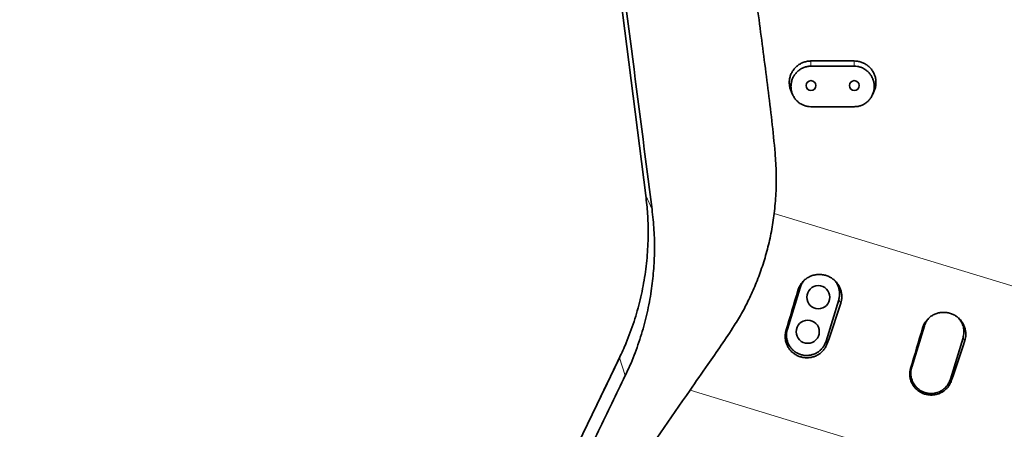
# Model space of a CAD drawing. Header units: millimetres. Extents: x 0 to 11920, y 0 to 8400.
# Tile 18 of 56: x 2583 to 3265, y 5922 to 6206. Entities that reach past the tile are written whole.
import ezdxf

# ---------------------------------------------------------------- set-up
doc = ezdxf.new("R2010")
doc.units = ezdxf.units.MM
doc.header["$LTSCALE"] = 20
doc.styles.add('SLDTEXTSTYLE0', font='TXT', dxfattribs={"width": 0.605})
doc.dimstyles.new('SLDDIMSTYLE0', dxfattribs={"dimtxt": 70, "dimasz": 70, "dimexe": 0, "dimexo": 0.0625, "dimgap": 17.5, "dimtad": 1, "dimdec": 1, "dimrnd": 1e-09, "dimzin": 12, "dimdsep": 46, "dimtxsty": 'SLDTEXTSTYLE0', "dimsah": 1, "dimcen": 0.09, "dimadec": 0, "dimazin": 3, "dimtfac": 1, "dimtofl": 0, "dimtmove": 0, "dimatfit": 3, "dimfxl": 1, "dimfrac": 2, "dimtolj": 1, "dimtzin": 12, "dimarcsym": 0})
doc.dimstyles.new('SLDDIMSTYLE1', dxfattribs={"dimtxt": 70, "dimasz": 70, "dimexe": 0, "dimexo": 0.0625, "dimgap": 17.5, "dimtad": 1, "dimdec": 0, "dimrnd": 1e-09, "dimzin": 12, "dimdsep": 46, "dimtxsty": 'SLDTEXTSTYLE0', "dimsah": 1, "dimcen": 0.09, "dimadec": 0, "dimazin": 3, "dimtfac": 1, "dimtofl": 0, "dimtmove": 0, "dimatfit": 3, "dimfxl": 1, "dimfrac": 2, "dimtolj": 1, "dimtzin": 12, "dimarcsym": 0})

# ---------------------------------------------------------------- blocks, each defined once
blk = doc.blocks.new('_D')
at = {"color": 7, "linetype": 'Continuous', "lineweight": 0}
for p, q in [((3094.23, 6880.37), (1891.48, 6880.37)), ((1921.48, 6880.37), (1921.48, 5735.37)), ((3094.23, 5735.37), (1891.48, 5735.37))]:
    blk.add_line(p, q, dxfattribs=at)
at = {"color": 7, "linetype": 'Continuous', "lineweight": 18}
for points in [[(1921.48, 6880.37), (1911.48, 6810.37), (1931.48, 6810.37)], [(1921.48, 5735.37), (1931.48, 5805.37), (1911.48, 5805.37)]]:
    blk.add_solid(points, dxfattribs=at)
at = {"color": 7, "linetype": 'Continuous', "lineweight": 18, "insert": (1831.25, 6200.93), "char_height": 70, "attachment_point": 1, "rotation": 90, "style": 'SLDTEXTSTYLE0'}
blk.add_mtext('1145', dxfattribs=at)
blk = doc.blocks.new('_D_3')
at = {"color": 7, "linetype": 'Continuous', "lineweight": 0}
for p, q in [((2883.23, 7276.52), (1736.46, 7276.52)), ((1766.46, 7276.52), (1766.46, 4955.37)), ((2388.89, 4955.37), (1736.46, 4955.37))]:
    blk.add_line(p, q, dxfattribs=at)
at = {"color": 7, "linetype": 'Continuous', "lineweight": 18}
for points in [[(1766.46, 7276.52), (1756.46, 7206.52), (1776.46, 7206.52)], [(1766.46, 4955.37), (1776.46, 5025.37), (1756.46, 5025.37)]]:
    blk.add_solid(points, dxfattribs=at)
at = {"color": 7, "linetype": 'Continuous', "lineweight": 18, "insert": (1676.23, 6009), "char_height": 70, "attachment_point": 1, "rotation": 90, "style": 'SLDTEXTSTYLE0'}
blk.add_mtext('2321', dxfattribs=at)

msp = doc.modelspace()

# ---------------------------------------------------------------- linework, layer by layer
at = {"color": 7, "linetype": 'Continuous', "lineweight": 35}
for p, q in [((3016.9, 6084.19), (2918.19, 6857.39)), ((3161.23, 6177.37), (3131.23, 6177.37)), ((3131.23, 6173.76), (3161.23, 6173.76)), ((3117.7, 6155.89), (3118.78, 6153.64)), ((3173.68, 6153.64), (3174.76, 6155.89)), ((3161.23, 6145.74), (3131.23, 6145.74)), ((3123.67, 6020.39), (3114.9, 5991.7)), ((3141.68, 5983.51), (3150.45, 6012.2)), ((3209.74, 5994.07), (3200.97, 5965.38)), ((3227.74, 5957.2), (3236.51, 5985.89)), ((2924.85, 5819.02), (2998.64, 5971.96))]:
    msp.add_line(p, q, dxfattribs=at)
at = {"color": 8, "linetype": 'Continuous', "lineweight": 18}
for p, q in [((3131.23, 6173.76), (3131.23, 6177.37)), ((3161.23, 6173.76), (3161.23, 6177.37)), ((3021.21, 6074.67), (3016.9, 6084.19)), ((3105.76, 6071.84), (3329.84, 6003.66)), ((3122.23, 6018.72), (3123.67, 6020.39)), ((3151.82, 6009.77), (3150.45, 6012.2)), ((3208.51, 5992.66), (3209.74, 5994.07)), ((3113.95, 5990.6), (3114.9, 5991.7)), ((3237.67, 5983.83), (3236.51, 5985.89)), ((3142.56, 5981.95), (3141.68, 5983.51)), ((3002.69, 5959.63), (2998.64, 5971.96)), ((3200.23, 5964.53), (3200.97, 5965.38)), ((3228.41, 5956.01), (3227.74, 5957.2)), ((3322.61, 5865.86), (3047.53, 5949.56))]:
    msp.add_line(p, q, dxfattribs=at)
at = {"color": 7, "linetype": 'Continuous', "lineweight": 35}
for centre, radius in [((3131.23, 6160.37), 3.4), ((3161.23, 6160.37), 3.4), ((3136.33, 6013.9), 8), ((3129.02, 5989.99), 8)]:
    msp.add_circle(centre, radius, dxfattribs=at)
for centre, ratio, start_param, end_param in [((3181.61, 6107.24), 0.052275, 1.741643, 1.791459), ((3111.56, 6128.55), 0.12384, 4.49205, 4.541863), ((3267.84, 6081), 0.052275, 1.741341, 1.791157), ((3197.36, 6102.45), 0.12384, 4.492354, 4.542166)]:
    msp.add_ellipse(centre, major_axis=(175.43, 573.78), ratio=ratio, start_param=start_param, end_param=end_param, dxfattribs=at)
for points, knots in [([(3021.21, 6074.67), (3016.45, 6111.68), (3006.93, 6185.69), (2992.4, 6298.8), (2977.85, 6411.99), (2967.07, 6495.65), (2960.42, 6547.5), (2957.58, 6569.73), (2954.72, 6591.97), (2951.83, 6614.26), (2948.89, 6636.68), (2945.89, 6659.19), (2942.86, 6681.77), (2939.82, 6704.32), (2936.77, 6726.87), (2933.8, 6748.89), (2930.91, 6770.42), (2928.1, 6791.44), (2925.28, 6812.44), (2922.45, 6833.42), (2920.55, 6847.32), (2919.6, 6854.26)], [0, 0, 0, 0, 0.142457, 0.284915, 0.435653, 0.578314, 0.60687, 0.635446, 0.664008, 0.692539, 0.721057, 0.749952, 0.778853, 0.807771, 0.836697, 0.865612, 0.892494, 0.919393, 0.946284, 0.973147, 1, 1, 1, 1]), ([(3329.84, 6003.66), (3329.14, 6010.4), (3327.75, 6023.88), (3324.07, 6050.74), (3318.24, 6097.83), (3305.41, 6198.15), (3288.77, 6328.97), (3273.05, 6452.6), (3262.38, 6535.93), (3257.39, 6575.32), (3254.9, 6595.01)], [0, 0, 0, 0, 0.034103, 0.068214, 0.136443, 0.272899, 0.577187, 0.800173, 0.900087, 1, 1, 1, 1]), ([(3049.99, 6555.37), (3051.14, 6543.64), (3053.43, 6520.18), (3058.05, 6485.12), (3065.17, 6435.52), (3073.97, 6371.26), (3082.25, 6303.68), (3089.54, 6247.59), (3095.74, 6202.99), (3101.43, 6158.32), (3105.73, 6123.92), (3107.37, 6099.66), (3107.14, 6085.71), (3106.22, 6076.46), (3105.76, 6071.84)], [0, 0, 0, 0, 0.0725649, 0.1451471, 0.21773, 0.3811141, 0.5445018, 0.6369294, 0.7293646, 0.8217873, 0.9141979, 0.9427797, 0.971405, 1, 1, 1, 1]), ([(3131.23, 6177.37), (3130.39, 6177.33), (3128.71, 6177.24), (3126.26, 6176.59), (3123.95, 6175.57), (3121.85, 6174.17), (3120.01, 6172.43), (3118.48, 6170.41), (3117.32, 6168.16), (3116.54, 6165.75), (3116.18, 6163.23), (3116.25, 6160.68), (3116.73, 6158.2), (3117.38, 6156.65), (3117.7, 6155.89)], [0, 0, 0, 0, 0.083061, 0.166123, 0.249177, 0.332233, 0.41546, 0.498689, 0.582306, 0.665925, 0.749936, 0.833948, 0.918101, 1, 1, 1, 1]), ([(3174.72, 6155.91), (3174.84, 6156.14), (3175.36, 6157.11), (3175.9, 6159), (3176.28, 6161.51), (3176.21, 6164.06), (3175.7, 6166.56), (3174.79, 6168.94), (3173.49, 6171.13), (3171.84, 6173.08), (3169.88, 6174.71), (3167.68, 6175.99), (3165.3, 6176.87), (3163.12, 6177.31), (3161.75, 6177.35), (3161.23, 6177.37)], [0, 0, 0, 0, 0.0257775, 0.1093956, 0.1934056, 0.2774165, 0.3615687, 0.4457197, 0.5297832, 0.6138443, 0.6976346, 0.7814236, 0.86483, 0.9482358, 1, 1, 1, 1]), ([(3131.23, 6145.74), (3130.47, 6145.78), (3128.93, 6145.85), (3126.69, 6146.45), (3124.56, 6147.4), (3122.64, 6148.69), (3120.93, 6150.29), (3119.53, 6152.15), (3118.43, 6154.24), (3117.7, 6156.48), (3117.35, 6158.85), (3117.4, 6161.23), (3117.85, 6163.59), (3118.68, 6165.83), (3119.89, 6167.91), (3121.42, 6169.73), (3123.24, 6171.28), (3125.27, 6172.47), (3127.48, 6173.3), (3129.49, 6173.71), (3130.75, 6173.75), (3131.23, 6173.76)], [0, 0, 0, 0, 0.052117, 0.105752, 0.157867, 0.211479, 0.263874, 0.317755, 0.37077, 0.42529, 0.478902, 0.534054, 0.587931, 0.643376, 0.697112, 0.752433, 0.805684, 0.860517, 0.913137, 0.967313, 1, 1, 1, 1]), ([(3161.23, 6173.76), (3161.99, 6173.72), (3163.53, 6173.65), (3165.77, 6173.05), (3167.9, 6172.1), (3169.82, 6170.82), (3171.52, 6169.21), (3172.93, 6167.35), (3174.02, 6165.26), (3174.75, 6163.02), (3175.1, 6160.65), (3175.06, 6158.27), (3174.61, 6155.91), (3173.77, 6153.67), (3172.56, 6151.59), (3171.04, 6149.77), (3169.21, 6148.23), (3167.19, 6147.03), (3164.97, 6146.2), (3162.97, 6145.8), (3161.7, 6145.76), (3161.23, 6145.74)], [0, 0, 0, 0, 0.052125, 0.105768, 0.157891, 0.211511, 0.263906, 0.317786, 0.370801, 0.42532, 0.478926, 0.534071, 0.587944, 0.643384, 0.697126, 0.752452, 0.805713, 0.860555, 0.913173, 0.967347, 1, 1, 1, 1]), ([(2998.64, 5971.96), (3000.23, 5975.4), (3004.02, 5983.59), (3008.9, 5997.01), (3013.19, 6012.13), (3016.25, 6027.55), (3018.1, 6043.16), (3018.66, 6057.86), (3018.28, 6071.57), (3017.36, 6079.99), (3016.9, 6084.19)], [0, 0, 0, 0, 0.098486, 0.234649, 0.370858, 0.507103, 0.643372, 0.779654, 0.88983, 1, 1, 1, 1]), ([(3002.69, 5959.63), (3003.77, 5961.94), (3005.94, 5966.57), (3009.82, 5976.08), (3014.05, 5988.18), (3018.01, 6003.07), (3020.76, 6017.73), (3022.4, 6032.13), (3023.02, 6046.22), (3022.75, 6060.45), (3021.72, 6069.92), (3021.21, 6074.67)], [0, 0, 0, 0, 0.064859, 0.1298409, 0.2603921, 0.3901428, 0.5206159, 0.639059, 0.7580498, 0.8787357, 1, 1, 1, 1]), ([(3047.53, 5949.56), (3051.58, 5955.44), (3058.69, 5965.75), (3069.05, 5980.59), (3077.27, 5992.66), (3083.88, 6003.7), (3088.96, 6013.61), (3093.59, 6024.15), (3097.72, 6035.34), (3101.19, 6047.2), (3104, 6059.37), (3105.17, 6067.68), (3105.76, 6071.84)], [0, 0, 0, 0, 0.159609, 0.27963, 0.399626, 0.480354, 0.561076, 0.642473, 0.730834, 0.819594, 0.909584, 1, 1, 1, 1]), ([(3122.23, 6018.72), (3122.5, 6019.51), (3123.07, 6021.12), (3124.41, 6023.3), (3126.09, 6025.26), (3128.08, 6026.9), (3130.33, 6028.2), (3132.76, 6029.11), (3135.35, 6029.61), (3137.96, 6029.68), (3140.58, 6029.31), (3143.08, 6028.51), (3145.43, 6027.3), (3147.52, 6025.73), (3149.33, 6023.82), (3150.76, 6021.67), (3151.81, 6019.3), (3152.44, 6016.81), (3152.63, 6014.25), (3152.42, 6011.88), (3152, 6010.41), (3151.82, 6009.77)], [0, 0, 0, 0, 0.052171, 0.105859, 0.158029, 0.211698, 0.264102, 0.318006, 0.370754, 0.425019, 0.477995, 0.53251, 0.585437, 0.639912, 0.692578, 0.746792, 0.799096, 0.852938, 0.904899, 0.958373, 1, 1, 1, 1]), ([(3126.62, 6025.6), (3126.16, 6025.04), (3125.19, 6023.86), (3124.25, 6022.07), (3123.83, 6020.85), (3123.67, 6020.39)], [0, 0, 0, 0, 0.358896, 0.755803, 1, 1, 1, 1]), ([(3150.45, 6012.2), (3150.64, 6012.95), (3151.03, 6014.48), (3151.11, 6016.84), (3150.82, 6019.2), (3150.14, 6021.47), (3149.07, 6023.58), (3148.08, 6025.05), (3147.38, 6025.72), (3147.25, 6025.84)], [0, 0, 0, 0, 0.158451, 0.321497, 0.479949, 0.642997, 0.8014, 0.964394, 1, 1, 1, 1]), ([(3208.51, 5992.66), (3208.78, 5993.44), (3209.34, 5995.02), (3210.66, 5997.17), (3212.32, 5999.1), (3214.27, 6000.72), (3216.5, 6002), (3218.89, 6002.9), (3221.44, 6003.39), (3224.02, 6003.45), (3226.6, 6003.09), (3229.06, 6002.3), (3231.38, 6001.11), (3233.44, 5999.56), (3235.22, 5997.68), (3236.63, 5995.56), (3237.67, 5993.22), (3238.29, 5990.77), (3238.47, 5988.25), (3238.27, 5985.91), (3237.85, 5984.47), (3237.67, 5983.83)], [0, 0, 0, 0, 0.052173, 0.105864, 0.158036, 0.211707, 0.264113, 0.318019, 0.370773, 0.425044, 0.478028, 0.532551, 0.585484, 0.639966, 0.692635, 0.746852, 0.799156, 0.852997, 0.904954, 0.958424, 1, 1, 1, 1]), ([(3213.14, 5999.68), (3212.46, 5998.95), (3210.95, 5997.32), (3210.17, 5995.23), (3209.74, 5994.07)], [0, 0, 0, 0, 0.447403, 1, 1, 1, 1]), ([(3236.51, 5985.89), (3236.78, 5987.08), (3237.32, 5989.47), (3236.9, 5993.16), (3235.66, 5996.65), (3234.13, 5998.57), (3233.37, 5999.52)], [0, 0, 0, 0, 0.2500856, 0.500171, 0.7502566, 1, 1, 1, 1]), ([(3142.56, 5981.95), (3142.26, 5981.18), (3141.65, 5979.65), (3140.26, 5977.59), (3138.56, 5975.78), (3136.57, 5974.27), (3134.33, 5973.11), (3131.92, 5972.33), (3129.41, 5971.97), (3126.86, 5972.01), (3124.36, 5972.48), (3121.97, 5973.34), (3119.77, 5974.59), (3117.82, 5976.16), (3116.17, 5978.03), (3114.86, 5980.13), (3113.94, 5982.42), (3113.42, 5984.82), (3113.33, 5987.27), (3113.57, 5989.21), (3113.86, 5990.3), (3113.95, 5990.6)], [0, 0, 0, 0, 0.054465, 0.108932, 0.163385, 0.217839, 0.272542, 0.327244, 0.382045, 0.436844, 0.49149, 0.546135, 0.600483, 0.654831, 0.708937, 0.763042, 0.817068, 0.871095, 0.925169, 0.979245, 1, 1, 1, 1]), ([(3114.9, 5991.7), (3114.71, 5990.94), (3114.32, 5989.42), (3114.24, 5987.05), (3114.52, 5984.69), (3115.21, 5982.43), (3116.27, 5980.3), (3117.65, 5978.39), (3119.36, 5976.73), (3121.3, 5975.39), (3123.46, 5974.39), (3125.74, 5973.77), (3128.11, 5973.54), (3130.46, 5973.71), (3132.77, 5974.27), (3134.94, 5975.21), (3136.93, 5976.51), (3138.67, 5978.11), (3140.12, 5980), (3141.1, 5981.82), (3141.52, 5983.04), (3141.68, 5983.51)], [0, 0, 0, 0, 0.052929, 0.107392, 0.160321, 0.214786, 0.267699, 0.322145, 0.375065, 0.429518, 0.482461, 0.536941, 0.589862, 0.644317, 0.69723, 0.751676, 0.804607, 0.859074, 0.912011, 0.966484, 1, 1, 1, 1]), ([(2925.44, 5820.24), (2927.49, 5824.51), (2931.61, 5833.04), (2937.76, 5845.78), (2948.02, 5867.04), (2962.39, 5896.84), (2976.77, 5926.64), (2987.03, 5947.9), (2992.97, 5960.21), (2996.87, 5968.31), (2998.72, 5972.14)], [0, 0, 0, 0, 0.084024, 0.16809, 0.252153, 0.504279, 0.756406, 0.840471, 0.924536, 1, 1, 1, 1]), ([(3200.97, 5965.38), (3200.7, 5964.19), (3200.16, 5961.8), (3200.57, 5958.1), (3201.85, 5954.64), (3204, 5951.63), (3206.85, 5949.28), (3210.21, 5947.75), (3213.86, 5947.14), (3217.54, 5947.49), (3221.01, 5948.79), (3224, 5950.94), (3226.4, 5953.77), (3227.3, 5956.05), (3227.74, 5957.2)], [0, 0, 0, 0, 0.083333, 0.166667, 0.25, 0.333333, 0.416667, 0.5, 0.583333, 0.666667, 0.75, 0.833333, 0.916667, 1, 1, 1, 1]), ([(2928.44, 5808.08), (2931.54, 5814.36), (2937.73, 5826.93), (2950.1, 5852.17), (2962.49, 5877.28), (2974.87, 5902.44), (2984.16, 5921.34), (2993.44, 5940.45), (2999.61, 5953.23), (3002.69, 5959.63)], [0, 0, 0, 0, 0.124906, 0.24983, 0.499633, 0.624621, 0.749603, 0.874783, 1, 1, 1, 1]), ([(3228.41, 5956.01), (3228.12, 5955.26), (3227.52, 5953.75), (3226.16, 5951.72), (3224.48, 5949.93), (3222.52, 5948.45), (3220.32, 5947.31), (3217.95, 5946.54), (3215.47, 5946.18), (3212.96, 5946.22), (3210.49, 5946.68), (3208.14, 5947.53), (3205.97, 5948.75), (3204.05, 5950.3), (3202.42, 5952.14), (3201.13, 5954.22), (3200.22, 5956.47), (3199.71, 5958.83), (3199.61, 5961.25), (3199.85, 5963.16), (3200.15, 5964.23), (3200.23, 5964.53)], [0, 0, 0, 0, 0.054419, 0.108839, 0.163246, 0.217654, 0.272353, 0.327051, 0.381856, 0.436659, 0.491316, 0.545971, 0.600331, 0.65469, 0.708802, 0.762913, 0.816936, 0.870959, 0.925024, 0.97909, 1, 1, 1, 1]), ([(2968.31, 5605.13), (2967.14, 5606.34), (2962.7, 5610.95), (2955.91, 5619.72), (2947.96, 5631.39), (2941.04, 5643.78), (2935.16, 5656.71), (2930.41, 5670.06), (2926.81, 5683.74), (2924.38, 5697.75), (2923.17, 5711.95), (2923.19, 5726.2), (2924.44, 5740.44), (2926.96, 5754.67), (2930.27, 5766.88), (2933.81, 5777.07), (2937.18, 5785.28), (2941.16, 5793.73), (2945.95, 5802.26), (2954.1, 5815.09), (2987.89, 5864.25), (3020.12, 5910.35), (3047.53, 5949.56)], [0, 0, 0, 0, 0.012496, 0.047749, 0.083002, 0.11865, 0.154859, 0.190715, 0.22657, 0.262919, 0.299775, 0.336115, 0.372702, 0.410063, 0.447689, 0.470413, 0.493306, 0.516199, 0.542349, 0.568512, 0.633025, 1, 1, 1, 1])]:
    msp.add_open_spline(points, degree=3, knots=knots, dxfattribs=at)

# ---------------------------------------------------------------- dimensions: what is measured, and where the dimension line sits
at = {"color": 7, "linetype": 'Continuous', "lineweight": 18}
for base, p1, p2, dimstyle, picture, middle in [((1766.46, 4955.37), (2887.23, 7276.52), (2392.89, 4955.37), 'SLDDIMSTYLE1', '_D_3', (1766.46, 6115.94)), ((1921.48, 5735.37), (3098.23, 6880.37), (3098.23, 5735.37), 'SLDDIMSTYLE0', '_D', (1921.48, 6307.87))]:
    dim = msp.add_linear_dim(base=base, p1=p1, p2=p2, angle=90, dimstyle=dimstyle, dxfattribs=at)
    dim.commit()
    dim.dimension.update_dxf_attribs({"geometry": picture, "text_midpoint": middle, "dimtype": 160})

doc.saveas('drawing.dxf')
